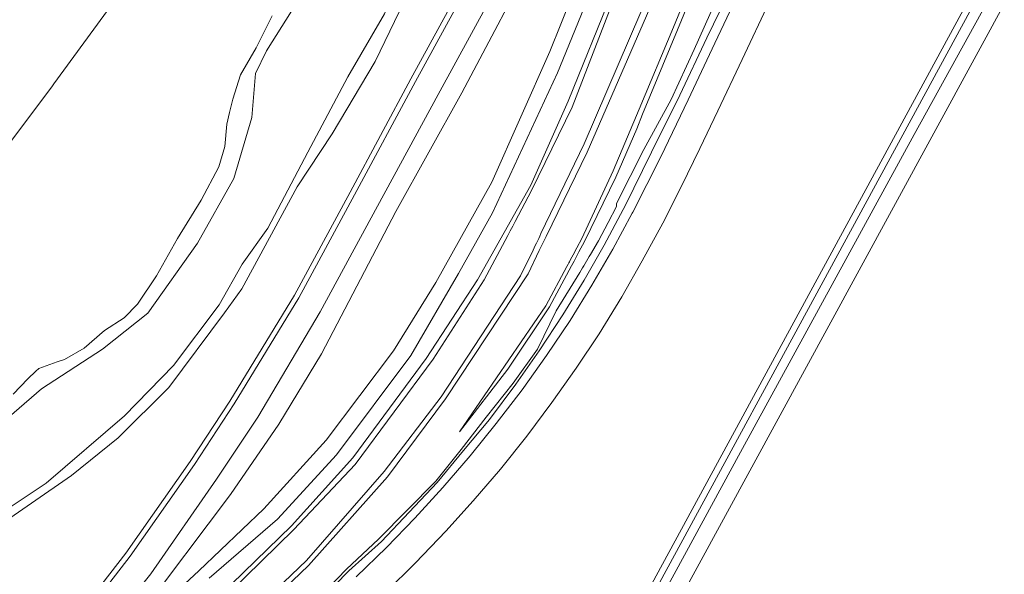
# Model space of a CAD drawing. Extents: x 184422 to 188298, y 343471 to 350189.
# Tile 255 of 256: x 187091 to 187279, y 346275 to 346381. Entities that reach past the tile are written whole.
import ezdxf

# ---------------------------------------------------------------- set-up
doc = ezdxf.new("R2010")
doc.units = 0
for name, color, linetype, lineweight in [('B-WA-GR-BEPLANTING_CULTUUR_BOSPLANTSOEN-GV', 252, 'Continuous', 18), ('B-WA-GR-GRAS-GV', 252, 'Continuous', 13), ('B-WA-GR-GROENVOORZIENING-GV', 252, 'Continuous', 18), ('B-WA-OG-WATER_BEEK-GV', 252, 'Continuous', 18), ('B-WA-OG-WATER_SLOOT-GV', 252, 'Continuous', 18), ('B-WA-VH-VERHARDING_ASFALT-GV', 252, 'Continuous', 18)]:
    doc.layers.add(name, color=color, linetype=linetype, lineweight=lineweight)

msp = doc.modelspace()

# ---------------------------------------------------------------- linework, layer by layer
at = {"layer": 'B-WA-GR-BEPLANTING_CULTUUR_BOSPLANTSOEN-GV', "flags": 128}
for points in [[(187264.44, 346534.904), (187233.82, 346473.35), (187230.392, 346466.458), (187226.347, 346457.732), (187221.522, 346445.836), (187211.107, 346421.08), (187205.169, 346407.223), (187198.569, 346390.725), (187192.296, 346375.082), (187181.211, 346350.202), (187170.553, 346331.068), (187162.498, 346318.04), (187149.685, 346301.005), (187137.808, 346287.923), (187125.455, 346276.163), (187106.716, 346258.716)], [(187264.44, 346534.904), (187233.82, 346473.35), (187230.392, 346466.458), (187226.347, 346457.732), (187221.522, 346445.836), (187211.107, 346421.08), (187205.169, 346407.223), (187198.569, 346390.725), (187192.296, 346375.082), (187181.211, 346350.202), (187170.553, 346331.068), (187162.498, 346318.04), (187149.685, 346301.005), (187137.808, 346287.923), (187125.455, 346276.163), (187106.716, 346258.716)], [(187264.44, 346534.904), (187233.82, 346473.35), (187230.392, 346466.458), (187226.347, 346457.732), (187221.522, 346445.836), (187211.107, 346421.08), (187205.169, 346407.223), (187198.569, 346390.725), (187192.296, 346375.082), (187181.211, 346350.202), (187170.553, 346331.068), (187162.498, 346318.04), (187149.685, 346301.005), (187137.808, 346287.923), (187125.455, 346276.163), (187106.716, 346258.716)], [(187127.401, 346274.777), (187140.444, 346285.994), (187151.648, 346298.221), (187165.8, 346317.143), (187174.882, 346332.808), (187181.357, 346344.316), (187193.713, 346370.996), (187201.031, 346388.923), (187209.543, 346408.359), (187217.129, 346424.782), (187224.33, 346444.179), (187228.688, 346456.492), (187232.308, 346465.26), (187264.492, 346529.293)], [(187264.492, 346529.293), (187232.308, 346465.26), (187228.688, 346456.492), (187224.33, 346444.179), (187217.129, 346424.782), (187209.543, 346408.359), (187201.031, 346388.923), (187193.713, 346370.996), (187181.357, 346344.316), (187174.882, 346332.808), (187165.8, 346317.143), (187151.648, 346298.221), (187140.444, 346285.994), (187127.401, 346274.777)], [(187127.401, 346274.777), (187140.444, 346285.994), (187151.648, 346298.221), (187165.8, 346317.143), (187174.882, 346332.808), (187181.357, 346344.316), (187193.713, 346370.996), (187201.031, 346388.923), (187209.543, 346408.359), (187217.129, 346424.782), (187224.33, 346444.179), (187228.688, 346456.492), (187232.308, 346465.26), (187264.492, 346529.293)], [(187264.492, 346529.293), (187232.308, 346465.26), (187228.688, 346456.492), (187224.33, 346444.179), (187217.129, 346424.782), (187209.543, 346408.359), (187201.031, 346388.923), (187193.713, 346370.996), (187181.357, 346344.316), (187174.882, 346332.808), (187165.8, 346317.143), (187151.648, 346298.221), (187140.444, 346285.994), (187127.401, 346274.777)], [(187127.401, 346274.777), (187140.444, 346285.994), (187151.648, 346298.221), (187165.8, 346317.143), (187174.882, 346332.808), (187181.357, 346344.316), (187193.713, 346370.996), (187201.031, 346388.923), (187209.543, 346408.359), (187217.129, 346424.782), (187224.33, 346444.179), (187228.688, 346456.492), (187232.308, 346465.26), (187264.492, 346529.293)], [(187264.492, 346529.293), (187232.308, 346465.26), (187228.688, 346456.492), (187224.33, 346444.179), (187217.129, 346424.782), (187209.543, 346408.359), (187201.031, 346388.923), (187193.713, 346370.996), (187181.357, 346344.316), (187174.882, 346332.808), (187165.8, 346317.143), (187151.648, 346298.221), (187140.444, 346285.994), (187127.401, 346274.777)], [(187265.073, 346524.749), (187238.91, 346469.34), (187232.536, 346455.077), (187227.169, 346441.455), (187213.993, 346409.355), (187204.244, 346386.493), (187195.804, 346365.6), (187188.642, 346349.631), (187178.511, 346331.582), (187168.705, 346316.592), (187154.793, 346297.691), (187143.09, 346284.711), (187117.961, 346260.292)], [(187117.961, 346260.292), (187143.09, 346284.711), (187154.793, 346297.691), (187168.705, 346316.592), (187178.511, 346331.582), (187188.642, 346349.631), (187195.804, 346365.6), (187204.244, 346386.493), (187213.993, 346409.355), (187227.169, 346441.455), (187232.536, 346455.077), (187238.91, 346469.34), (187265.073, 346524.749)], [(187265.073, 346524.749), (187238.91, 346469.34), (187232.536, 346455.077), (187227.169, 346441.455), (187213.993, 346409.355), (187204.244, 346386.493), (187195.804, 346365.6), (187188.642, 346349.631), (187178.511, 346331.582), (187168.705, 346316.592), (187154.793, 346297.691), (187143.09, 346284.711), (187117.961, 346260.292)], [(187117.961, 346260.292), (187143.09, 346284.711), (187154.793, 346297.691), (187168.705, 346316.592), (187178.511, 346331.582), (187188.642, 346349.631), (187195.804, 346365.6), (187204.244, 346386.493), (187213.993, 346409.355), (187227.169, 346441.455), (187232.536, 346455.077), (187238.91, 346469.34), (187265.073, 346524.749)], [(187265.073, 346524.749), (187238.91, 346469.34), (187232.536, 346455.077), (187227.169, 346441.455), (187213.993, 346409.355), (187204.244, 346386.493), (187195.804, 346365.6), (187188.642, 346349.631), (187178.511, 346331.582), (187168.705, 346316.592), (187154.793, 346297.691), (187143.09, 346284.711), (187117.961, 346260.292)], [(187117.961, 346260.292), (187143.09, 346284.711), (187154.793, 346297.691), (187168.705, 346316.592), (187178.511, 346331.582), (187188.642, 346349.631), (187195.804, 346365.6), (187204.244, 346386.493), (187213.993, 346409.355), (187227.169, 346441.455), (187232.536, 346455.077), (187238.91, 346469.34), (187265.073, 346524.749)], [(187118.902, 346259.888), (187143.509, 346284.048), (187155.247, 346296.377), (187170.037, 346316.433), (187179.778, 346331.579), (187184.266, 346340.016), (187184.736, 346340.9), (187185.206, 346341.784), (187185.677, 346342.669), (187188.822, 346348.581), (187196.554, 346364.443), (187204.879, 346386.029), (187214.664, 346409.53), (187227.35, 346439.671), (187233.553, 346454.473), (187239.829, 346469.103), (187240.077, 346469.681), (187240.238, 346470.015), (187240.674, 346470.916), (187241.109, 346471.816), (187266.229, 346523.753)], [(187266.229, 346523.753), (187241.109, 346471.816), (187240.674, 346470.916), (187240.238, 346470.015), (187240.077, 346469.681), (187239.829, 346469.103), (187233.553, 346454.473), (187227.35, 346439.671), (187214.664, 346409.53), (187204.879, 346386.029), (187196.554, 346364.443), (187188.822, 346348.581), (187185.677, 346342.669), (187185.206, 346341.784), (187184.736, 346340.9), (187184.266, 346340.016), (187179.778, 346331.579), (187170.037, 346316.433), (187155.247, 346296.377), (187143.509, 346284.048), (187118.902, 346259.888)], [(187118.902, 346259.888), (187143.509, 346284.048), (187155.247, 346296.377), (187170.037, 346316.433), (187179.778, 346331.579), (187184.266, 346340.016), (187184.736, 346340.9), (187185.206, 346341.784), (187185.677, 346342.669), (187188.822, 346348.581), (187196.554, 346364.443), (187204.879, 346386.029), (187214.664, 346409.53), (187227.35, 346439.671), (187233.553, 346454.473), (187239.829, 346469.103), (187240.077, 346469.681), (187240.238, 346470.015), (187240.674, 346470.916), (187241.109, 346471.816), (187266.229, 346523.753)], [(187266.229, 346523.753), (187241.109, 346471.816), (187240.674, 346470.916), (187240.238, 346470.015), (187240.077, 346469.681), (187239.829, 346469.103), (187233.553, 346454.473), (187227.35, 346439.671), (187214.664, 346409.53), (187204.879, 346386.029), (187196.554, 346364.443), (187188.822, 346348.581), (187185.677, 346342.669), (187185.206, 346341.784), (187184.736, 346340.9), (187184.266, 346340.016), (187179.778, 346331.579), (187170.037, 346316.433), (187155.247, 346296.377), (187143.509, 346284.048), (187118.902, 346259.888)], [(187118.902, 346259.888), (187143.509, 346284.048), (187155.247, 346296.377), (187170.037, 346316.433), (187179.778, 346331.579), (187184.266, 346340.016), (187184.736, 346340.9), (187185.206, 346341.784), (187185.677, 346342.669), (187188.822, 346348.581), (187196.554, 346364.443), (187204.879, 346386.029), (187214.664, 346409.53), (187227.35, 346439.671), (187233.553, 346454.473), (187239.829, 346469.103), (187240.077, 346469.681), (187240.238, 346470.015), (187240.674, 346470.916), (187241.109, 346471.816), (187266.229, 346523.753)], [(187266.229, 346523.753), (187241.109, 346471.816), (187240.674, 346470.916), (187240.238, 346470.015), (187240.077, 346469.681), (187239.829, 346469.103), (187233.553, 346454.473), (187227.35, 346439.671), (187214.664, 346409.53), (187204.879, 346386.029), (187196.554, 346364.443), (187188.822, 346348.581), (187185.677, 346342.669), (187185.206, 346341.784), (187184.736, 346340.9), (187184.266, 346340.016), (187179.778, 346331.579), (187170.037, 346316.433), (187155.247, 346296.377), (187143.509, 346284.048), (187118.902, 346259.888)], [(187126.812, 346258.451), (187146.319, 346277.166), (187161.342, 346294.038), (187172.417, 346308.908), (187188.131, 346332.725), (187190.281, 346337.143), (187190.719, 346338.043), (187191.156, 346338.942), (187191.594, 346339.841), (187199.402, 346355.887), (187210.707, 346381.839), (187223.137, 346410.806), (187229.679, 346428.771), (187239.677, 346452.074), (187246.222, 346466.141), (187246.644, 346467.047), (187247.066, 346467.954), (187247.487, 346468.861), (187271.234, 346519.897)], [(187271.234, 346519.897), (187247.487, 346468.861), (187247.066, 346467.954), (187246.644, 346467.047), (187246.222, 346466.141), (187239.677, 346452.074), (187229.679, 346428.771), (187223.137, 346410.806), (187210.707, 346381.839), (187199.402, 346355.887), (187191.594, 346339.841), (187191.156, 346338.942), (187190.719, 346338.043), (187190.281, 346337.143), (187188.131, 346332.725), (187172.417, 346308.908), (187161.342, 346294.038), (187146.319, 346277.166), (187126.812, 346258.451)], [(187126.812, 346258.451), (187146.319, 346277.166), (187161.342, 346294.038), (187172.417, 346308.908), (187188.131, 346332.725), (187190.281, 346337.143), (187190.719, 346338.043), (187191.156, 346338.942), (187191.594, 346339.841), (187199.402, 346355.887), (187210.707, 346381.839), (187223.137, 346410.806), (187229.679, 346428.771), (187239.677, 346452.074), (187246.222, 346466.141), (187246.644, 346467.047), (187247.066, 346467.954), (187247.487, 346468.861), (187271.234, 346519.897)], [(187271.234, 346519.897), (187247.487, 346468.861), (187247.066, 346467.954), (187246.644, 346467.047), (187246.222, 346466.141), (187239.677, 346452.074), (187229.679, 346428.771), (187223.137, 346410.806), (187210.707, 346381.839), (187199.402, 346355.887), (187191.594, 346339.841), (187191.156, 346338.942), (187190.719, 346338.043), (187190.281, 346337.143), (187188.131, 346332.725), (187172.417, 346308.908), (187161.342, 346294.038), (187146.319, 346277.166), (187126.812, 346258.451)], [(187126.812, 346258.451), (187146.319, 346277.166), (187161.342, 346294.038), (187172.417, 346308.908), (187188.131, 346332.725), (187190.281, 346337.143), (187190.719, 346338.043), (187191.156, 346338.942), (187191.594, 346339.841), (187199.402, 346355.887), (187210.707, 346381.839), (187223.137, 346410.806), (187229.679, 346428.771), (187239.677, 346452.074), (187246.222, 346466.141), (187246.644, 346467.047), (187247.066, 346467.954), (187247.487, 346468.861), (187271.234, 346519.897)], [(187271.234, 346519.897), (187247.487, 346468.861), (187247.066, 346467.954), (187246.644, 346467.047), (187246.222, 346466.141), (187239.677, 346452.074), (187229.679, 346428.771), (187223.137, 346410.806), (187210.707, 346381.839), (187199.402, 346355.887), (187191.594, 346339.841), (187191.156, 346338.942), (187190.719, 346338.043), (187190.281, 346337.143), (187188.131, 346332.725), (187172.417, 346308.908), (187161.342, 346294.038), (187146.319, 346277.166), (187126.812, 346258.451)], [(187229.949, 346411.525), (187216.597, 346379.198), (187209.926, 346363.159), (187208.873, 346360.339), (187204.864, 346351.149), (187198.893, 346338.897), (187197.835, 346336.914), (187197.363, 346336.031), (187196.891, 346335.147), (187196.42, 346334.264), (187192.249, 346326.449), (187184.288, 346314.566), (187175.064, 346302.591), (187184.466, 346316.324), (187191.533, 346326.607), (187195.534, 346334.142), (187195.769, 346334.584), (187195.887, 346334.807), (187196.004, 346335.026), (187196.238, 346335.468), (187196.473, 346335.911), (187196.708, 346336.353), (187197.413, 346337.679), (187198.352, 346339.448), (187204.316, 346352.367), (187209.275, 346364.113), (187215.806, 346379.736), (187228.892, 346411.492)], [(187229.949, 346411.525), (187216.597, 346379.198), (187209.926, 346363.159), (187208.873, 346360.339), (187204.864, 346351.149), (187198.893, 346338.897), (187197.835, 346336.914), (187197.363, 346336.031), (187196.891, 346335.147), (187196.42, 346334.264), (187192.249, 346326.449), (187184.288, 346314.566), (187175.064, 346302.591), (187184.466, 346316.324), (187191.533, 346326.607), (187195.534, 346334.142), (187195.769, 346334.584), (187195.887, 346334.807), (187196.004, 346335.026), (187196.238, 346335.468), (187196.473, 346335.911), (187196.708, 346336.353), (187197.413, 346337.679), (187198.352, 346339.448), (187204.316, 346352.367), (187209.275, 346364.113), (187215.806, 346379.736), (187228.892, 346411.492)], [(187229.949, 346411.525), (187216.597, 346379.198), (187209.926, 346363.159), (187208.873, 346360.339), (187204.864, 346351.149), (187198.893, 346338.897), (187197.835, 346336.914), (187197.363, 346336.031), (187196.891, 346335.147), (187196.42, 346334.264), (187192.249, 346326.449), (187184.288, 346314.566), (187175.064, 346302.591), (187184.466, 346316.324), (187191.533, 346326.607), (187195.534, 346334.142), (187195.769, 346334.584), (187195.887, 346334.807), (187196.004, 346335.026), (187196.238, 346335.468), (187196.473, 346335.911), (187196.708, 346336.353), (187197.413, 346337.679), (187198.352, 346339.448), (187204.316, 346352.367), (187209.275, 346364.113), (187215.806, 346379.736), (187228.892, 346411.492)], [(187148.622, 346270.643), (187154.021, 346276.113), (187160.206, 346281.751), (187165.5, 346287.288), (187170.825, 346293.001), (187175.874, 346299.058), (187180.81, 346304.962), (187185.826, 346311.673), (187190.272, 346318.047), (187194.774, 346324.923), (187198.814, 346331.501), (187202.64, 346338.197), (187206.221, 346344.945), (187206.586, 346345.571), (187211.633, 346355.908), (187217.055, 346366.75), (187222.165, 346377.702), (187227.338, 346388.27)], [(187148.622, 346270.643), (187154.021, 346276.113), (187160.206, 346281.751), (187165.5, 346287.288), (187170.825, 346293.001), (187175.874, 346299.058), (187180.81, 346304.962), (187185.826, 346311.673), (187190.272, 346318.047), (187194.774, 346324.923), (187198.814, 346331.501), (187202.64, 346338.197), (187206.221, 346344.945), (187206.586, 346345.571), (187211.633, 346355.908), (187217.055, 346366.75), (187222.165, 346377.702), (187227.338, 346388.27)], [(187148.622, 346270.643), (187154.021, 346276.113), (187160.206, 346281.751), (187165.5, 346287.288), (187170.825, 346293.001), (187175.874, 346299.058), (187180.81, 346304.962), (187185.826, 346311.673), (187190.272, 346318.047), (187194.774, 346324.923), (187198.814, 346331.501), (187202.64, 346338.197), (187206.221, 346344.945), (187206.586, 346345.571), (187211.633, 346355.908), (187217.055, 346366.75), (187222.165, 346377.702), (187227.338, 346388.27)], [(187223.812, 346384.506), (187219.742, 346375.477), (187215.362, 346365.918), (187210.173, 346356.425), (187204.993, 346346.113), (187205.002, 346345.524), (187203.396, 346342.478), (187201.578, 346339.027), (187200.051, 346336.433), (187199.797, 346336), (187198.777, 346334.268), (187198.522, 346333.835), (187198.268, 346333.402), (187198.013, 346332.969), (187193.511, 346325.683), (187189.952, 346318.385), (187185.315, 346311.899), (187180.171, 346305.385), (187175.422, 346299.28), (187170.549, 346293.197), (187165.106, 346287.72), (187159.67, 346282.175), (187153.553, 346276.486), (187148.358, 346271.049)], [(187148.358, 346271.049), (187153.553, 346276.486), (187159.67, 346282.175), (187165.106, 346287.72), (187170.549, 346293.197), (187175.422, 346299.28), (187180.171, 346305.385), (187185.315, 346311.899), (187189.952, 346318.385), (187193.511, 346325.683), (187198.013, 346332.969), (187198.268, 346333.402), (187198.522, 346333.835), (187198.777, 346334.268), (187199.797, 346336), (187200.051, 346336.433), (187201.578, 346339.027), (187203.396, 346342.478), (187205.002, 346345.524), (187204.993, 346346.113), (187210.173, 346356.425), (187215.362, 346365.918), (187219.742, 346375.477), (187223.812, 346384.506)], [(187223.812, 346384.506), (187219.742, 346375.477), (187215.362, 346365.918), (187210.173, 346356.425), (187204.993, 346346.113), (187205.002, 346345.524), (187203.396, 346342.478), (187201.578, 346339.027), (187200.051, 346336.433), (187199.797, 346336), (187198.777, 346334.268), (187198.522, 346333.835), (187198.268, 346333.402), (187198.013, 346332.969), (187193.511, 346325.683), (187189.952, 346318.385), (187185.315, 346311.899), (187180.171, 346305.385), (187175.422, 346299.28), (187170.549, 346293.197), (187165.106, 346287.72), (187159.67, 346282.175), (187153.553, 346276.486), (187148.358, 346271.049)], [(187148.358, 346271.049), (187153.553, 346276.486), (187159.67, 346282.175), (187165.106, 346287.72), (187170.549, 346293.197), (187175.422, 346299.28), (187180.171, 346305.385), (187185.315, 346311.899), (187189.952, 346318.385), (187193.511, 346325.683), (187198.013, 346332.969), (187198.268, 346333.402), (187198.522, 346333.835), (187198.777, 346334.268), (187199.797, 346336), (187200.051, 346336.433), (187201.578, 346339.027), (187203.396, 346342.478), (187205.002, 346345.524), (187204.993, 346346.113), (187210.173, 346356.425), (187215.362, 346365.918), (187219.742, 346375.477), (187223.812, 346384.506)], [(187223.812, 346384.506), (187219.742, 346375.477), (187215.362, 346365.918), (187210.173, 346356.425), (187204.993, 346346.113), (187205.002, 346345.524), (187203.396, 346342.478), (187201.578, 346339.027), (187200.051, 346336.433), (187199.797, 346336), (187198.777, 346334.268), (187198.522, 346333.835), (187198.268, 346333.402), (187198.013, 346332.969), (187193.511, 346325.683), (187189.952, 346318.385), (187185.315, 346311.899), (187180.171, 346305.385), (187175.422, 346299.28), (187170.549, 346293.197), (187165.106, 346287.72), (187159.67, 346282.175), (187153.553, 346276.486), (187148.358, 346271.049)], [(187148.358, 346271.049), (187153.553, 346276.486), (187159.67, 346282.175), (187165.106, 346287.72), (187170.549, 346293.197), (187175.422, 346299.28), (187180.171, 346305.385), (187185.315, 346311.899), (187189.952, 346318.385), (187193.511, 346325.683), (187198.013, 346332.969), (187198.268, 346333.402), (187198.522, 346333.835), (187198.777, 346334.268), (187199.797, 346336), (187200.051, 346336.433), (187201.578, 346339.027), (187203.396, 346342.478), (187205.002, 346345.524), (187204.993, 346346.113), (187210.173, 346356.425), (187215.362, 346365.918), (187219.742, 346375.477), (187223.812, 346384.506)], [(187209.599, 346382.552), (187198.849, 346357.473), (187190.599, 346340.373), (187190.382, 346339.923), (187190.165, 346339.472), (187189.731, 346338.572), (187189.513, 346338.121), (187189.296, 346337.671), (187189.079, 346337.221), (187186.724, 346332.34), (187171.561, 346309.311), (187160.756, 346295.094), (187145.957, 346278.098), (187125.619, 346258.66)], [(187125.619, 346258.66), (187145.957, 346278.098), (187160.756, 346295.094), (187171.561, 346309.311), (187186.724, 346332.34), (187189.079, 346337.221), (187189.296, 346337.671), (187189.513, 346338.121), (187189.731, 346338.572), (187190.165, 346339.472), (187190.382, 346339.923), (187190.599, 346340.373), (187198.849, 346357.473), (187209.599, 346382.552)], [(187209.599, 346382.552), (187198.849, 346357.473), (187190.599, 346340.373), (187190.382, 346339.923), (187190.165, 346339.472), (187189.731, 346338.572), (187189.513, 346338.121), (187189.296, 346337.671), (187189.079, 346337.221), (187186.724, 346332.34), (187171.561, 346309.311), (187160.756, 346295.094), (187145.957, 346278.098), (187125.619, 346258.66)], [(187125.619, 346258.66), (187145.957, 346278.098), (187160.756, 346295.094), (187171.561, 346309.311), (187186.724, 346332.34), (187189.079, 346337.221), (187189.296, 346337.671), (187189.513, 346338.121), (187189.731, 346338.572), (187190.165, 346339.472), (187190.382, 346339.923), (187190.599, 346340.373), (187198.849, 346357.473), (187209.599, 346382.552)], [(187209.599, 346382.552), (187198.849, 346357.473), (187190.599, 346340.373), (187190.382, 346339.923), (187190.165, 346339.472), (187189.731, 346338.572), (187189.513, 346338.121), (187189.296, 346337.671), (187189.079, 346337.221), (187186.724, 346332.34), (187171.561, 346309.311), (187160.756, 346295.094), (187145.957, 346278.098), (187125.619, 346258.66)], [(187125.619, 346258.66), (187145.957, 346278.098), (187160.756, 346295.094), (187171.561, 346309.311), (187186.724, 346332.34), (187189.079, 346337.221), (187189.296, 346337.671), (187189.513, 346338.121), (187189.731, 346338.572), (187190.165, 346339.472), (187190.382, 346339.923), (187190.599, 346340.373), (187198.849, 346357.473), (187209.599, 346382.552)]]:
    msp.add_lwpolyline(points, dxfattribs=at)
at = {"layer": 'B-WA-GR-GRAS-GV', "flags": 128}
for points in [[(187099.211, 346054.423), (187250.814, 346332.742), (187280.397, 346387.053), (187321.794, 346463.051), (187320.653, 346463.884), (187320.137, 346464.26), (187322.967, 346469.9), (187324.474, 346472.957), (187324.884, 346473.716), (187331.336, 346485.651), (187331.507, 346485.967), (187336.106, 346494.056)], [(187099.211, 346054.423), (187250.814, 346332.742), (187280.397, 346387.053), (187321.794, 346463.051), (187320.653, 346463.884), (187320.137, 346464.26), (187322.967, 346469.9), (187324.474, 346472.957), (187324.884, 346473.716), (187331.336, 346485.651), (187331.507, 346485.967), (187336.106, 346494.056)], [(187099.211, 346054.423), (187250.814, 346332.742), (187280.397, 346387.053), (187321.794, 346463.051), (187320.653, 346463.884), (187320.137, 346464.26), (187322.967, 346469.9), (187324.474, 346472.957), (187324.884, 346473.716), (187331.336, 346485.651), (187331.507, 346485.967), (187336.106, 346494.056)], [(187094.38, 346257.269), (187111.564, 346279.505), (187123.81, 346296.94), (187131.361, 346308.493), (187143.644, 346328.668), (187154.236, 346348.261), (187165.831, 346369.86), (187178.726, 346393.466), (187204.732, 346441.702), (187218.208, 346466.535), (187230.403, 346488.967)], [(187094.38, 346257.269), (187111.564, 346279.505), (187123.81, 346296.94), (187131.361, 346308.493), (187143.644, 346328.668), (187154.236, 346348.261), (187165.831, 346369.86), (187178.726, 346393.466), (187204.732, 346441.702), (187218.208, 346466.535), (187230.403, 346488.967)], [(187094.38, 346257.269), (187111.564, 346279.505), (187123.81, 346296.94), (187131.361, 346308.493), (187143.644, 346328.668), (187154.236, 346348.261), (187165.831, 346369.86), (187178.726, 346393.466), (187204.732, 346441.702), (187218.208, 346466.535), (187230.403, 346488.967)], [(187331.903, 346489.039), (187330.512, 346486.547), (187330.496, 346486.516), (187323.762, 346473.343), (187321.706, 346469.265), (187319.368, 346464.62), (187317.085, 346460.718), (187310.13, 346448.045), (187303.208, 346435.132), (187295.902, 346421.502), (187288.166, 346407.389), (187261.668, 346359.252), (187228.581, 346298.72), (187185.561, 346219.594)], [(187331.903, 346489.039), (187330.512, 346486.547), (187330.496, 346486.516), (187323.762, 346473.343), (187321.706, 346469.265), (187319.368, 346464.62), (187317.085, 346460.718), (187310.13, 346448.045), (187303.208, 346435.132), (187295.902, 346421.502), (187288.166, 346407.389), (187261.668, 346359.252), (187228.581, 346298.72), (187185.561, 346219.594)], [(187331.903, 346489.039), (187330.512, 346486.547), (187330.496, 346486.516), (187323.762, 346473.343), (187321.706, 346469.265), (187319.368, 346464.62), (187317.085, 346460.718), (187310.13, 346448.045), (187303.208, 346435.132), (187295.902, 346421.502), (187288.166, 346407.389), (187261.668, 346359.252), (187228.581, 346298.72), (187185.561, 346219.594)], [(187170.269, 346488.37), (187166.178, 346480.343), (187160.698, 346469.845), (187146.851, 346444.545), (187138.321, 346428.204), (187131.564, 346416.654), (187126.728, 346408.839), (187119.1, 346398.04), (187109.25, 346384.532), (187097.851, 346368.899), (187097.461, 346368.364), (187086.656, 346354.043), (187086.696, 346354.008), (187070.628, 346332.799), (187064.159, 346325.182), (187061.775, 346322.311), (187061.541, 346322.03), (187058.486, 346318.351), (187044.632, 346301.795), (187037.572, 346294.964), (187033.199, 346291.534), (187028.287, 346288.398), (187019.733, 346284.061), (186998.848, 346274.141)], [(187170.269, 346488.37), (187166.178, 346480.343), (187160.698, 346469.845), (187146.851, 346444.545), (187138.321, 346428.204), (187131.564, 346416.654), (187126.728, 346408.839), (187119.1, 346398.04), (187109.25, 346384.532), (187097.851, 346368.899), (187097.461, 346368.364), (187086.656, 346354.043), (187086.696, 346354.008), (187070.628, 346332.799), (187064.159, 346325.182), (187061.775, 346322.311), (187061.541, 346322.03), (187058.486, 346318.351), (187044.632, 346301.795), (187037.572, 346294.964), (187033.199, 346291.534), (187028.287, 346288.398), (187019.733, 346284.061), (186998.848, 346274.141)], [(187170.269, 346488.37), (187166.178, 346480.343), (187160.698, 346469.845), (187146.851, 346444.545), (187138.321, 346428.204), (187131.564, 346416.654), (187126.728, 346408.839), (187119.1, 346398.04), (187109.25, 346384.532), (187097.851, 346368.899), (187097.461, 346368.364), (187086.656, 346354.043), (187086.696, 346354.008), (187070.628, 346332.799), (187064.159, 346325.182), (187061.775, 346322.311), (187061.541, 346322.03), (187058.486, 346318.351), (187044.632, 346301.795), (187037.572, 346294.964), (187033.199, 346291.534), (187028.287, 346288.398), (187019.733, 346284.061), (186998.848, 346274.141)], [(187168.314, 346392.374), (187159.034, 346373.144), (187150.854, 346359.408), (187144.2, 346349.274), (187133.639, 346329.861), (187130.342, 346325.282), (187119.72, 346311.058), (187110.074, 346301.474), (187101.222, 346294.331), (187085.106, 346283.221)], [(187168.314, 346392.374), (187159.034, 346373.144), (187150.854, 346359.408), (187144.2, 346349.274), (187133.639, 346329.861), (187130.342, 346325.282), (187119.72, 346311.058), (187110.074, 346301.474), (187101.222, 346294.331), (187085.106, 346283.221)], [(187168.314, 346392.374), (187159.034, 346373.144), (187150.854, 346359.408), (187144.2, 346349.274), (187133.639, 346329.861), (187130.342, 346325.282), (187119.72, 346311.058), (187110.074, 346301.474), (187101.222, 346294.331), (187085.106, 346283.221)], [(187090.104, 346309.823), (187092.91, 346312.695), (187094.422, 346314.208), (187094.966, 346314.674), (187098.503, 346315.941), (187099.858, 346316.427), (187103.614, 346318.555), (187107.496, 346321.936), (187111.252, 346324.315), (187113.756, 346326.944), (187117.386, 346332.327), (187121.393, 346339.464), (187125.9, 346346.725), (187129.28, 346353.111), (187130.407, 346356.992), (187130.783, 346361.249), (187131.311, 346363.48), (187131.91, 346366.006), (187133.399, 346370.613), (187136.383, 346375.746), (187139.411, 346381.874)], [(187090.104, 346309.823), (187092.91, 346312.695), (187094.422, 346314.208), (187094.966, 346314.674), (187098.503, 346315.941), (187099.858, 346316.427), (187103.614, 346318.555), (187107.496, 346321.936), (187111.252, 346324.315), (187113.756, 346326.944), (187117.386, 346332.327), (187121.393, 346339.464), (187125.9, 346346.725), (187129.28, 346353.111), (187130.407, 346356.992), (187130.783, 346361.249), (187131.311, 346363.48), (187131.91, 346366.006), (187133.399, 346370.613), (187136.383, 346375.746), (187139.411, 346381.874)], [(187090.104, 346309.823), (187092.91, 346312.695), (187094.422, 346314.208), (187094.966, 346314.674), (187098.503, 346315.941), (187099.858, 346316.427), (187103.614, 346318.555), (187107.496, 346321.936), (187111.252, 346324.315), (187113.756, 346326.944), (187117.386, 346332.327), (187121.393, 346339.464), (187125.9, 346346.725), (187129.28, 346353.111), (187130.407, 346356.992), (187130.783, 346361.249), (187131.311, 346363.48), (187131.91, 346366.006), (187133.399, 346370.613), (187136.383, 346375.746), (187139.411, 346381.874)]]:
    msp.add_lwpolyline(points, dxfattribs=at)
at = {"layer": 'B-WA-GR-GROENVOORZIENING-GV', "flags": 128}
for points in [[(187114.294, 346267.795), (187131.503, 346290.689), (187140.714, 346304.065), (187148.78, 346317.454), (187162.987, 346344.606), (187175.548, 346367.208), (187190.468, 346395.477), (187212.476, 346433.913), (187231.768, 346469.476), (187233.82, 346473.35), (187264.44, 346534.904)], [(187114.294, 346267.795), (187131.503, 346290.689), (187140.714, 346304.065), (187148.78, 346317.454), (187162.987, 346344.606), (187175.548, 346367.208), (187190.468, 346395.477), (187212.476, 346433.913), (187231.768, 346469.476), (187233.82, 346473.35), (187264.44, 346534.904)], [(187114.294, 346267.795), (187131.503, 346290.689), (187140.714, 346304.065), (187148.78, 346317.454), (187162.987, 346344.606), (187175.548, 346367.208), (187190.468, 346395.477), (187212.476, 346433.913), (187231.768, 346469.476), (187233.82, 346473.35), (187264.44, 346534.904)], [(187243.791, 346501.137), (187235.667, 346485.985), (187223.445, 346463.838), (187209.87, 346438.654), (187196.978, 346414.636), (187183.725, 346390.208), (187170.989, 346366.865), (187159.499, 346345.603), (187148.558, 346325.484), (187136.683, 346305.404), (187128.811, 346293.58), (187116.295, 346275.602), (187098.994, 346253.909)], [(187243.791, 346501.137), (187235.667, 346485.985), (187223.445, 346463.838), (187209.87, 346438.654), (187196.978, 346414.636), (187183.725, 346390.208), (187170.989, 346366.865), (187159.499, 346345.603), (187148.558, 346325.484), (187136.683, 346305.404), (187128.811, 346293.58), (187116.295, 346275.602), (187098.994, 346253.909)], [(187243.791, 346501.137), (187235.667, 346485.985), (187223.445, 346463.838), (187209.87, 346438.654), (187196.978, 346414.636), (187183.725, 346390.208), (187170.989, 346366.865), (187159.499, 346345.603), (187148.558, 346325.484), (187136.683, 346305.404), (187128.811, 346293.58), (187116.295, 346275.602), (187098.994, 346253.909)], [(187230.403, 346488.967), (187218.208, 346466.535), (187204.732, 346441.702), (187178.726, 346393.466), (187165.831, 346369.86), (187154.236, 346348.261), (187143.644, 346328.668), (187131.361, 346308.493), (187123.81, 346296.94), (187111.564, 346279.505), (187094.38, 346257.269)], [(187230.403, 346488.967), (187218.208, 346466.535), (187204.732, 346441.702), (187178.726, 346393.466), (187165.831, 346369.86), (187154.236, 346348.261), (187143.644, 346328.668), (187131.361, 346308.493), (187123.81, 346296.94), (187111.564, 346279.505), (187094.38, 346257.269)], [(187230.403, 346488.967), (187218.208, 346466.535), (187204.732, 346441.702), (187178.726, 346393.466), (187165.831, 346369.86), (187154.236, 346348.261), (187143.644, 346328.668), (187131.361, 346308.493), (187123.81, 346296.94), (187111.564, 346279.505), (187094.38, 346257.269)], [(187185.561, 346219.594), (187228.581, 346298.72), (187261.668, 346359.252), (187288.166, 346407.389), (187295.902, 346421.502), (187303.208, 346435.132), (187310.13, 346448.045), (187317.085, 346460.718), (187319.368, 346464.62), (187321.706, 346469.265), (187323.762, 346473.343), (187330.496, 346486.516), (187330.512, 346486.547), (187331.903, 346489.039)], [(187185.561, 346219.594), (187228.581, 346298.72), (187261.668, 346359.252), (187288.166, 346407.389), (187295.902, 346421.502), (187303.208, 346435.132), (187310.13, 346448.045), (187317.085, 346460.718), (187319.368, 346464.62), (187321.706, 346469.265), (187323.762, 346473.343), (187330.496, 346486.516), (187330.512, 346486.547), (187331.903, 346489.039)], [(187185.561, 346219.594), (187228.581, 346298.72), (187261.668, 346359.252), (187288.166, 346407.389), (187295.902, 346421.502), (187303.208, 346435.132), (187310.13, 346448.045), (187317.085, 346460.718), (187319.368, 346464.62), (187321.706, 346469.265), (187323.762, 346473.343), (187330.496, 346486.516), (187330.512, 346486.547), (187331.903, 346489.039)], [(187329.015, 346487.319), (187321.986, 346474.307), (187321.865, 346474.082), (187314.898, 346461.395), (187308.287, 346449.119), (187301.173, 346436.095), (187293.92, 346422.677), (187286.242, 346408.5), (187064.364, 345999.999)], [(187329.015, 346487.319), (187321.986, 346474.307), (187321.865, 346474.082), (187314.898, 346461.395), (187308.287, 346449.119), (187301.173, 346436.095), (187293.92, 346422.677), (187286.242, 346408.5), (187064.364, 345999.999)], [(187329.015, 346487.319), (187321.986, 346474.307), (187321.865, 346474.082), (187314.898, 346461.395), (187308.287, 346449.119), (187301.173, 346436.095), (187293.92, 346422.677), (187286.242, 346408.5), (187064.364, 345999.999)], [(187095.172, 346256.658), (187112.37, 346278.912), (187124.638, 346296.379), (187132.207, 346307.96), (187144.512, 346328.17), (187155.117, 346347.787), (187166.711, 346369.384), (187179.605, 346392.99), (187192.648, 346417.181), (187205.612, 346441.227), (187219.087, 346466.058), (187231.282, 346488.491)], [(187095.172, 346256.658), (187112.37, 346278.912), (187124.638, 346296.379), (187132.207, 346307.96), (187144.512, 346328.17), (187155.117, 346347.787), (187166.711, 346369.384), (187179.605, 346392.99), (187192.648, 346417.181), (187205.612, 346441.227), (187219.087, 346466.058), (187231.282, 346488.491)], [(187095.172, 346256.658), (187112.37, 346278.912), (187124.638, 346296.379), (187132.207, 346307.96), (187144.512, 346328.17), (187155.117, 346347.787), (187166.711, 346369.384), (187179.605, 346392.99), (187192.648, 346417.181), (187205.612, 346441.227), (187219.087, 346466.058), (187231.282, 346488.491)]]:
    msp.add_lwpolyline(points, dxfattribs=at)
at = {"layer": 'B-WA-OG-WATER_BEEK-GV', "flags": 128}
for points in [[(187202.749, 346505.693), (187194.351, 346486.313), (187180.354, 346458.965), (187161.835, 346419.558), (187151.93, 346398.455), (187143.101, 346382.736), (187138.364, 346375.199), (187136.21, 346370.892), (187135.564, 346362.494), (187132.119, 346350.866), (187125.228, 346338.592), (187115.753, 346325.241), (187107.14, 346318.35), (187095.512, 346310.813), (187081.73, 346298.97), (187071.179, 346290.572), (187056.536, 346280.236), (187039.739, 346271.622)], [(187202.749, 346505.693), (187194.351, 346486.313), (187180.354, 346458.965), (187161.835, 346419.558), (187151.93, 346398.455), (187143.101, 346382.736), (187138.364, 346375.199), (187136.21, 346370.892), (187135.564, 346362.494), (187132.119, 346350.866), (187125.228, 346338.592), (187115.753, 346325.241), (187107.14, 346318.35), (187095.512, 346310.813), (187081.73, 346298.97), (187071.179, 346290.572), (187056.536, 346280.236), (187039.739, 346271.622)], [(187202.749, 346505.693), (187194.351, 346486.313), (187180.354, 346458.965), (187161.835, 346419.558), (187151.93, 346398.455), (187143.101, 346382.736), (187138.364, 346375.199), (187136.21, 346370.892), (187135.564, 346362.494), (187132.119, 346350.866), (187125.228, 346338.592), (187115.753, 346325.241), (187107.14, 346318.35), (187095.512, 346310.813), (187081.73, 346298.97), (187071.179, 346290.572), (187056.536, 346280.236), (187039.739, 346271.622)], [(187068.689, 346274.439), (187082.241, 346283.422), (187096.402, 346292.863), (187111.324, 346305.653), (187120.612, 346315.246), (187129.291, 346326.818), (187133.707, 346334.584), (187138.579, 346341.436), (187146.193, 346355.901), (187153.806, 346370.214), (187160.81, 346382.243), (187162.485, 346386.05), (187164.16, 346387.42), (187177.103, 346414.828), (187182.432, 346426.857), (187190.807, 346446.195), (187196.288, 346459.746), (187208.165, 346485.175), (187209.84, 346488.981)], [(187068.689, 346274.439), (187082.241, 346283.422), (187096.402, 346292.863), (187111.324, 346305.653), (187120.612, 346315.246), (187129.291, 346326.818), (187133.707, 346334.584), (187138.579, 346341.436), (187146.193, 346355.901), (187153.806, 346370.214), (187160.81, 346382.243), (187162.485, 346386.05), (187164.16, 346387.42), (187177.103, 346414.828), (187182.432, 346426.857), (187190.807, 346446.195), (187196.288, 346459.746), (187208.165, 346485.175), (187209.84, 346488.981)], [(187068.689, 346274.439), (187082.241, 346283.422), (187096.402, 346292.863), (187111.324, 346305.653), (187120.612, 346315.246), (187129.291, 346326.818), (187133.707, 346334.584), (187138.579, 346341.436), (187146.193, 346355.901), (187153.806, 346370.214), (187160.81, 346382.243), (187162.485, 346386.05), (187164.16, 346387.42), (187177.103, 346414.828), (187182.432, 346426.857), (187190.807, 346446.195), (187196.288, 346459.746), (187208.165, 346485.175), (187209.84, 346488.981)]]:
    msp.add_lwpolyline(points, dxfattribs=at)
at = {"layer": 'B-WA-OG-WATER_SLOOT-GV', "flags": 128}
for points in [[(187039.739, 346271.622), (187056.536, 346280.236), (187071.179, 346290.572), (187081.73, 346298.97), (187095.512, 346310.813), (187107.14, 346318.35), (187115.753, 346325.241), (187125.228, 346338.592), (187132.119, 346350.866), (187135.564, 346362.494), (187136.21, 346370.892), (187138.364, 346375.199), (187143.101, 346382.736), (187151.93, 346398.455), (187161.835, 346419.558), (187180.354, 346458.965), (187194.351, 346486.313), (187202.749, 346505.693)], [(187039.739, 346271.622), (187056.536, 346280.236), (187071.179, 346290.572), (187081.73, 346298.97), (187095.512, 346310.813), (187107.14, 346318.35), (187115.753, 346325.241), (187125.228, 346338.592), (187132.119, 346350.866), (187135.564, 346362.494), (187136.21, 346370.892), (187138.364, 346375.199), (187143.101, 346382.736), (187151.93, 346398.455), (187161.835, 346419.558), (187180.354, 346458.965), (187194.351, 346486.313), (187202.749, 346505.693)], [(187039.739, 346271.622), (187056.536, 346280.236), (187071.179, 346290.572), (187081.73, 346298.97), (187095.512, 346310.813), (187107.14, 346318.35), (187115.753, 346325.241), (187125.228, 346338.592), (187132.119, 346350.866), (187135.564, 346362.494), (187136.21, 346370.892), (187138.364, 346375.199), (187143.101, 346382.736), (187151.93, 346398.455), (187161.835, 346419.558), (187180.354, 346458.965), (187194.351, 346486.313), (187202.749, 346505.693)], [(187209.84, 346488.981), (187208.165, 346485.175), (187196.288, 346459.746), (187190.807, 346446.195), (187182.432, 346426.857), (187177.103, 346414.828), (187164.16, 346387.42), (187162.485, 346386.05), (187160.81, 346382.243), (187153.806, 346370.214), (187146.193, 346355.901), (187138.579, 346341.436), (187133.707, 346334.584), (187129.291, 346326.818), (187120.612, 346315.246), (187111.324, 346305.653), (187096.402, 346292.863), (187082.241, 346283.422), (187068.689, 346274.439)], [(187209.84, 346488.981), (187208.165, 346485.175), (187196.288, 346459.746), (187190.807, 346446.195), (187182.432, 346426.857), (187177.103, 346414.828), (187164.16, 346387.42), (187162.485, 346386.05), (187160.81, 346382.243), (187153.806, 346370.214), (187146.193, 346355.901), (187138.579, 346341.436), (187133.707, 346334.584), (187129.291, 346326.818), (187120.612, 346315.246), (187111.324, 346305.653), (187096.402, 346292.863), (187082.241, 346283.422), (187068.689, 346274.439)], [(187209.84, 346488.981), (187208.165, 346485.175), (187196.288, 346459.746), (187190.807, 346446.195), (187182.432, 346426.857), (187177.103, 346414.828), (187164.16, 346387.42), (187162.485, 346386.05), (187160.81, 346382.243), (187153.806, 346370.214), (187146.193, 346355.901), (187138.579, 346341.436), (187133.707, 346334.584), (187129.291, 346326.818), (187120.612, 346315.246), (187111.324, 346305.653), (187096.402, 346292.863), (187082.241, 346283.422), (187068.689, 346274.439)], [(187085.106, 346283.221), (187101.222, 346294.331), (187110.074, 346301.474), (187119.72, 346311.058), (187130.342, 346325.282), (187133.639, 346329.861), (187144.2, 346349.274), (187150.854, 346359.408), (187159.034, 346373.144), (187168.314, 346392.374)], [(187085.106, 346283.221), (187101.222, 346294.331), (187110.074, 346301.474), (187119.72, 346311.058), (187130.342, 346325.282), (187133.639, 346329.861), (187144.2, 346349.274), (187150.854, 346359.408), (187159.034, 346373.144), (187168.314, 346392.374)], [(187085.106, 346283.221), (187101.222, 346294.331), (187110.074, 346301.474), (187119.72, 346311.058), (187130.342, 346325.282), (187133.639, 346329.861), (187144.2, 346349.274), (187150.854, 346359.408), (187159.034, 346373.144), (187168.314, 346392.374)], [(187139.411, 346381.874), (187136.383, 346375.746), (187133.399, 346370.613), (187131.91, 346366.006), (187131.311, 346363.48), (187130.783, 346361.249), (187130.407, 346356.992), (187129.28, 346353.111), (187125.9, 346346.725), (187121.393, 346339.464), (187117.386, 346332.327), (187113.756, 346326.944), (187111.252, 346324.315), (187107.496, 346321.936), (187103.614, 346318.555), (187099.858, 346316.427), (187098.503, 346315.941), (187094.966, 346314.674), (187094.422, 346314.208), (187092.91, 346312.695), (187090.104, 346309.823)], [(187139.411, 346381.874), (187136.383, 346375.746), (187133.399, 346370.613), (187131.91, 346366.006), (187131.311, 346363.48), (187130.783, 346361.249), (187130.407, 346356.992), (187129.28, 346353.111), (187125.9, 346346.725), (187121.393, 346339.464), (187117.386, 346332.327), (187113.756, 346326.944), (187111.252, 346324.315), (187107.496, 346321.936), (187103.614, 346318.555), (187099.858, 346316.427), (187098.503, 346315.941), (187094.966, 346314.674), (187094.422, 346314.208), (187092.91, 346312.695), (187090.104, 346309.823)], [(187139.411, 346381.874), (187136.383, 346375.746), (187133.399, 346370.613), (187131.91, 346366.006), (187131.311, 346363.48), (187130.783, 346361.249), (187130.407, 346356.992), (187129.28, 346353.111), (187125.9, 346346.725), (187121.393, 346339.464), (187117.386, 346332.327), (187113.756, 346326.944), (187111.252, 346324.315), (187107.496, 346321.936), (187103.614, 346318.555), (187099.858, 346316.427), (187098.503, 346315.941), (187094.966, 346314.674), (187094.422, 346314.208), (187092.91, 346312.695), (187090.104, 346309.823)]]:
    msp.add_lwpolyline(points, dxfattribs=at)
at = {"layer": 'B-WA-VH-VERHARDING_ASFALT-GV', "flags": 128}
for points in [[(187098.994, 346253.909), (187116.295, 346275.602), (187128.811, 346293.58), (187136.683, 346305.404), (187148.558, 346325.484), (187159.499, 346345.603), (187170.989, 346366.865), (187183.725, 346390.208), (187196.978, 346414.636), (187209.87, 346438.654), (187223.445, 346463.838), (187235.667, 346485.985), (187243.791, 346501.137)], [(187098.994, 346253.909), (187116.295, 346275.602), (187128.811, 346293.58), (187136.683, 346305.404), (187148.558, 346325.484), (187159.499, 346345.603), (187170.989, 346366.865), (187183.725, 346390.208), (187196.978, 346414.636), (187209.87, 346438.654), (187223.445, 346463.838), (187235.667, 346485.985), (187243.791, 346501.137)], [(187098.994, 346253.909), (187116.295, 346275.602), (187128.811, 346293.58), (187136.683, 346305.404), (187148.558, 346325.484), (187159.499, 346345.603), (187170.989, 346366.865), (187183.725, 346390.208), (187196.978, 346414.636), (187209.87, 346438.654), (187223.445, 346463.838), (187235.667, 346485.985), (187243.791, 346501.137)], [(187327.895, 346487.926), (187320.873, 346474.911), (187320.567, 346474.343), (187313.781, 346461.851), (187307.095, 346449.622), (187300.189, 346436.835), (187292.781, 346423.193), (187285.114, 346409.077), (187063.212, 345999.999)], [(187327.895, 346487.926), (187320.873, 346474.911), (187320.567, 346474.343), (187313.781, 346461.851), (187307.095, 346449.622), (187300.189, 346436.835), (187292.781, 346423.193), (187285.114, 346409.077), (187063.212, 345999.999)], [(187327.895, 346487.926), (187320.873, 346474.911), (187320.567, 346474.343), (187313.781, 346461.851), (187307.095, 346449.622), (187300.189, 346436.835), (187292.781, 346423.193), (187285.114, 346409.077), (187063.212, 345999.999)], [(187064.364, 345999.999), (187286.242, 346408.5), (187293.92, 346422.677), (187301.173, 346436.095), (187308.287, 346449.119), (187314.898, 346461.395), (187321.865, 346474.082), (187321.986, 346474.307), (187329.015, 346487.319)], [(187064.364, 345999.999), (187286.242, 346408.5), (187293.92, 346422.677), (187301.173, 346436.095), (187308.287, 346449.119), (187314.898, 346461.395), (187321.865, 346474.082), (187321.986, 346474.307), (187329.015, 346487.319)], [(187064.364, 345999.999), (187286.242, 346408.5), (187293.92, 346422.677), (187301.173, 346436.095), (187308.287, 346449.119), (187314.898, 346461.395), (187321.865, 346474.082), (187321.986, 346474.307), (187329.015, 346487.319)], [(187231.282, 346488.491), (187219.087, 346466.058), (187205.612, 346441.227), (187192.648, 346417.181), (187179.605, 346392.99), (187166.711, 346369.384), (187155.117, 346347.787), (187144.512, 346328.17), (187132.207, 346307.96), (187124.638, 346296.379), (187112.37, 346278.912), (187095.172, 346256.658)], [(187231.282, 346488.491), (187219.087, 346466.058), (187205.612, 346441.227), (187192.648, 346417.181), (187179.605, 346392.99), (187166.711, 346369.384), (187155.117, 346347.787), (187144.512, 346328.17), (187132.207, 346307.96), (187124.638, 346296.379), (187112.37, 346278.912), (187095.172, 346256.658)], [(187231.282, 346488.491), (187219.087, 346466.058), (187205.612, 346441.227), (187192.648, 346417.181), (187179.605, 346392.99), (187166.711, 346369.384), (187155.117, 346347.787), (187144.512, 346328.17), (187132.207, 346307.96), (187124.638, 346296.379), (187112.37, 346278.912), (187095.172, 346256.658)], [(187228.86, 346387.567), (187223.705, 346376.666), (187218.629, 346365.891), (187213.431, 346355.008), (187208.104, 346344.492), (187207.976, 346344.255), (187204.254, 346337.398), (187200.299, 346330.537), (187196.125, 346323.843), (187191.657, 346317.187), (187186.988, 346310.644), (187182.081, 346304.178), (187177.142, 346298.052), (187171.903, 346292.04), (187166.565, 346286.188), (187161.21, 346280.579), (187155.379, 346274.975)], [(187228.86, 346387.567), (187223.705, 346376.666), (187218.629, 346365.891), (187213.431, 346355.008), (187208.104, 346344.492), (187207.976, 346344.255), (187204.254, 346337.398), (187200.299, 346330.537), (187196.125, 346323.843), (187191.657, 346317.187), (187186.988, 346310.644), (187182.081, 346304.178), (187177.142, 346298.052), (187171.903, 346292.04), (187166.565, 346286.188), (187161.21, 346280.579), (187155.379, 346274.975)], [(187228.86, 346387.567), (187223.705, 346376.666), (187218.629, 346365.891), (187213.431, 346355.008), (187208.104, 346344.492), (187207.976, 346344.255), (187204.254, 346337.398), (187200.299, 346330.537), (187196.125, 346323.843), (187191.657, 346317.187), (187186.988, 346310.644), (187182.081, 346304.178), (187177.142, 346298.052), (187171.903, 346292.04), (187166.565, 346286.188), (187161.21, 346280.579), (187155.379, 346274.975)], [(187161.046, 346272.091), (187166.719, 346277.651), (187172.459, 346283.676), (187177.667, 346289.462), (187182.864, 346295.528), (187187.9, 346301.787), (187192.674, 346308.206), (187197.315, 346314.758), (187201.687, 346321.319), (187205.963, 346328.313), (187209.878, 346335.166), (187213.783, 346342.343), (187217.289, 346349.314), (187220.854, 346356.577), (187224.245, 346363.799), (187228.911, 346373.569), (187234.036, 346384.481)], [(187161.046, 346272.091), (187166.719, 346277.651), (187172.459, 346283.676), (187177.667, 346289.462), (187182.864, 346295.528), (187187.9, 346301.787), (187192.674, 346308.206), (187197.315, 346314.758), (187201.687, 346321.319), (187205.963, 346328.313), (187209.878, 346335.166), (187213.783, 346342.343), (187217.289, 346349.314), (187220.854, 346356.577), (187224.245, 346363.799), (187228.911, 346373.569), (187234.036, 346384.481)], [(187161.046, 346272.091), (187166.719, 346277.651), (187172.459, 346283.676), (187177.667, 346289.462), (187182.864, 346295.528), (187187.9, 346301.787), (187192.674, 346308.206), (187197.315, 346314.758), (187201.687, 346321.319), (187205.963, 346328.313), (187209.878, 346335.166), (187213.783, 346342.343), (187217.289, 346349.314), (187220.854, 346356.577), (187224.245, 346363.799), (187228.911, 346373.569), (187234.036, 346384.481)]]:
    msp.add_lwpolyline(points, dxfattribs=at)

doc.saveas('drawing.dxf')
